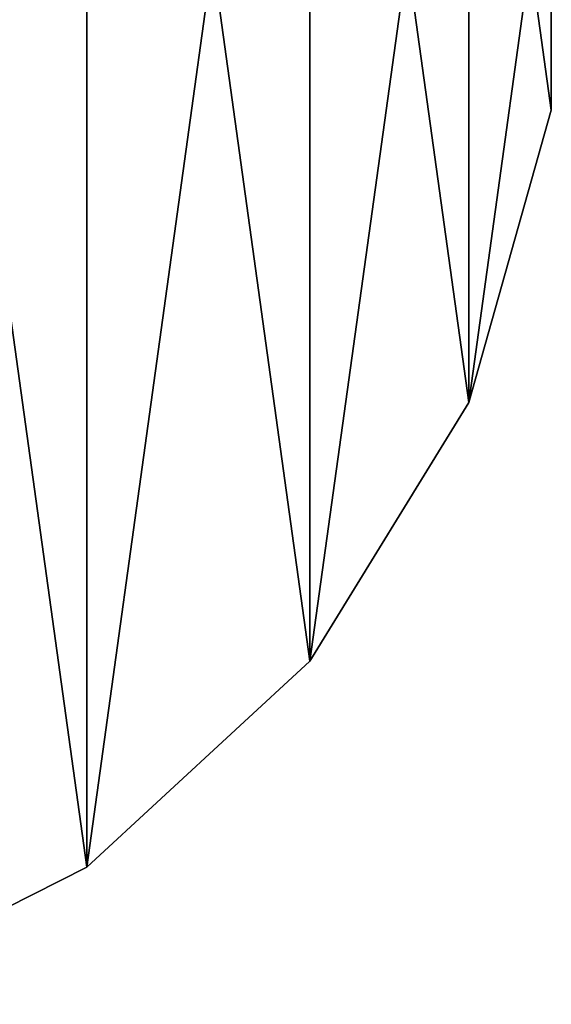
# Model space of a CAD drawing. Extents: x -1448 to 108, y -535 to 375.
# Tile 110 of 147: x 63 to 108, y -88 to -5. Entities that reach past the tile are written whole.
import ezdxf

# ---------------------------------------------------------------- set-up
doc = ezdxf.new("R2010")
doc.units = 0
doc.header["$LTSCALE"] = 33.374815
for name, color, linetype in [('338', 7, 'CONTINUOUS'), ('339', 7, 'CONTINUOUS'), ('346', 7, 'CONTINUOUS')]:
    doc.layers.add(name, color=color, linetype=linetype)

msp = doc.modelspace()

# ---------------------------------------------------------------- linework, layer by layer
at = {"layer": '338', "color": 7, "linetype": 'CONTINUOUS'}
for points in [[(68.742, 76.73, 4), (45.863, -88.32, 4), (45.863, 88.32, 4), (68.742, 76.73, 4)], [(68.742, -76.73, 4), (45.863, -88.32, 4), (68.742, 76.73, 4), (68.742, -76.73, 4)], [(87.607, 59.354, 4), (68.742, -76.73, 4), (68.742, 76.73, 4), (87.607, 59.354, 4)], [(87.607, -59.354, 4), (68.742, -76.73, 4), (87.607, 59.354, 4), (87.607, -59.354, 4)], [(101.032, 37.504, 4), (87.607, -59.354, 4), (87.607, 59.354, 4), (101.032, 37.504, 4)], [(101.032, -37.504, 4), (87.607, -59.354, 4), (101.032, 37.504, 4), (101.032, -37.504, 4)], [(108.008, 12.824, 4), (101.032, -37.504, 4), (101.032, 37.504, 4), (108.008, 12.824, 4)], [(108.008, -12.824, 4), (101.032, -37.504, 4), (108.008, 12.824, 4), (108.008, -12.824, 4)]]:
    msp.add_3dface(points, dxfattribs=at)
at = {"layer": '339', "color": 7, "linetype": 'CONTINUOUS'}
for points in [[(45.863, -88.32, 5), (68.742, -76.73, 5), (45.863, 88.32, 5), (45.863, -88.32, 5)], [(68.742, -76.73, 5), (68.742, 76.73, 5), (45.863, 88.32, 5), (68.742, -76.73, 5)], [(68.742, -76.73, 5), (87.607, -59.354, 5), (68.742, 76.73, 5), (68.742, -76.73, 5)], [(87.607, -59.354, 5), (87.607, 59.354, 5), (68.742, 76.73, 5), (87.607, -59.354, 5)], [(87.607, -59.354, 5), (101.032, -37.504, 5), (87.607, 59.354, 5), (87.607, -59.354, 5)], [(101.032, -37.504, 5), (101.032, 37.504, 5), (87.607, 59.354, 5), (101.032, -37.504, 5)], [(101.032, -37.504, 5), (108.008, -12.824, 5), (101.032, 37.504, 5), (101.032, -37.504, 5)], [(108.008, -12.824, 5), (108.008, 12.824, 5), (101.032, 37.504, 5), (108.008, -12.824, 5)]]:
    msp.add_3dface(points, dxfattribs=at)
at = {"layer": '346', "color": 7, "linetype": 'CONTINUOUS'}
for points in [[(108.008, -12.824, 4), (108.008, 12.824, 4), (108.008, -12.824, 5), (108.008, -12.824, 4)], [(108.008, -12.824, 5), (108.008, 12.824, 4), (108.008, 12.824, 5), (108.008, -12.824, 5)], [(101.032, -37.504, 4), (108.008, -12.824, 4), (101.032, -37.504, 5), (101.032, -37.504, 4)], [(101.032, -37.504, 5), (108.008, -12.824, 4), (108.008, -12.824, 5), (101.032, -37.504, 5)], [(87.607, -59.354, 4), (101.032, -37.504, 4), (87.607, -59.354, 5), (87.607, -59.354, 4)], [(87.607, -59.354, 5), (101.032, -37.504, 4), (101.032, -37.504, 5), (87.607, -59.354, 5)], [(68.742, -76.73, 4), (87.607, -59.354, 4), (68.742, -76.73, 5), (68.742, -76.73, 4)], [(68.742, -76.73, 5), (87.607, -59.354, 4), (87.607, -59.354, 5), (68.742, -76.73, 5)], [(45.863, -88.32, 4), (68.742, -76.73, 4), (45.863, -88.32, 5), (45.863, -88.32, 4)], [(45.863, -88.32, 5), (68.742, -76.73, 4), (68.742, -76.73, 5), (45.863, -88.32, 5)]]:
    msp.add_3dface(points, dxfattribs=at)

doc.saveas('drawing.dxf')
